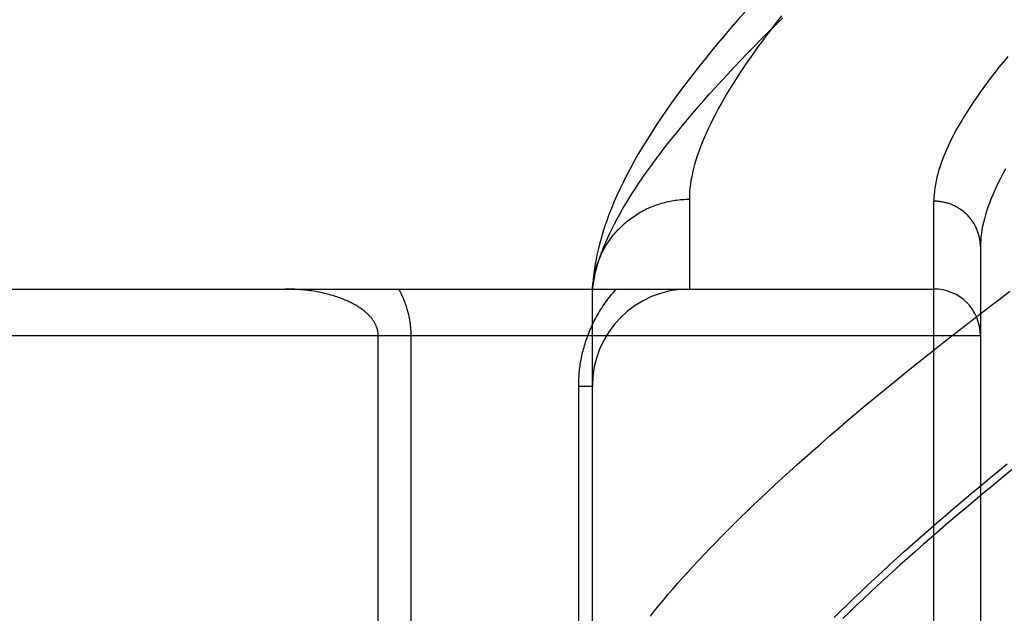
# Model space of a CAD drawing. Header units: inches. Extents: x 0 to 227, y 0 to 147.
# Tile 194 of 256: x 97.911 to 98.545, y 97.034 to 97.416. Entities that reach past the tile are written whole.
import ezdxf

# ---------------------------------------------------------------- set-up
doc = ezdxf.new("R2010")
doc.units = ezdxf.units.IN
doc.header["$LTSCALE"] = 12.466667
doc.header["$MEASUREMENT"] = 0
doc.linetypes.add('HIDDEN', pattern=[0.2, 0.1, -0.1])
doc.layers.add('RIGHTHAND_DOOR_ASSEMBLY', color=7, linetype='CONTINUOUS')

msp = doc.modelspace()

# ---------------------------------------------------------------- linework, layer by layer
at = {"layer": 'RIGHTHAND_DOOR_ASSEMBLY', "color": 8, "linetype": 'HIDDEN'}
for p, q in [((98.34245, 97.30021), (98.34245, 97.24239)), ((98.49995, 96.18582), (98.49995, 97.29896)), ((98.52995, 97.26957), (98.52995, 96.21521)), ((97.43795, 97.24239), (98.49995, 97.24239)), ((98.27995, 97.23901), (98.28, 97.24141)), ((98.27995, 96.89864), (98.27995, 97.23901)), ((97.43795, 97.21239), (98.52995, 97.21239)), ((98.14202, 96.96376), (98.14202, 97.21239)), ((98.16324, 96.94037), (98.16324, 97.21239)), ((98.27116, 97.17989), (98.27995, 97.17989)), ((98.27116, 96.89864), (98.27116, 97.17989))]:
    msp.add_line(p, q, dxfattribs=at)
for points in [[(98.37817, 97.42076), (98.37377, 97.41577), (98.36945, 97.41081), (98.36521, 97.40586), (98.36107, 97.40095), (98.35701, 97.39605), (98.35304, 97.39118), (98.34915, 97.38634), (98.34536, 97.38151), (98.34164, 97.37669), (98.33801, 97.37189), (98.33446, 97.36708), (98.331, 97.36228), (98.3276, 97.35748), (98.3243, 97.35267), (98.32108, 97.34787), (98.31797, 97.34309), (98.31498, 97.33834), (98.3121, 97.33363), (98.30935, 97.32898), (98.30674, 97.32439), (98.30426, 97.31987), (98.30192, 97.31543), (98.29972, 97.31106), (98.29765, 97.30677), (98.29571, 97.30255), (98.29389, 97.29841), (98.29221, 97.29433), (98.29064, 97.29033), (98.2892, 97.28639), (98.28787, 97.28252), (98.28666, 97.27872), (98.28555, 97.27498), (98.28456, 97.2713), (98.28366, 97.26768), (98.28288, 97.26413), (98.28219, 97.26064), (98.2816, 97.25723), (98.2811, 97.25389), (98.2807, 97.25063), (98.28038, 97.24745), (98.28015, 97.24437), (98.28, 97.24141)], [(98.40186, 97.41831), (98.39863, 97.41421), (98.39549, 97.41015), (98.39245, 97.40615), (98.3895, 97.4022), (98.38664, 97.3983), (98.38388, 97.39445), (98.38121, 97.39065), (98.37863, 97.38691), (98.37614, 97.38321), (98.37374, 97.37957), (98.37144, 97.37598), (98.36922, 97.37244), (98.3671, 97.36894), (98.36507, 97.36551), (98.36312, 97.36212), (98.36127, 97.35878), (98.3595, 97.35549), (98.35782, 97.35226), (98.35624, 97.34907), (98.35474, 97.34594), (98.35332, 97.34285), (98.352, 97.33982), (98.35076, 97.33683), (98.34961, 97.3339), (98.34855, 97.33101), (98.34757, 97.32818), (98.34668, 97.32539), (98.34587, 97.32265), (98.34515, 97.31996), (98.34452, 97.31732), (98.34397, 97.31473), (98.3435, 97.31219), (98.34312, 97.3097), (98.34283, 97.30725), (98.34262, 97.30486), (98.34249, 97.30251), (98.34245, 97.30021)], [(98.27995, 97.23901), (98.28009, 97.2413), (98.28031, 97.24364), (98.28063, 97.24603), (98.28103, 97.24847), (98.28151, 97.25095), (98.28209, 97.25347), (98.28275, 97.25605), (98.2835, 97.25867), (98.28434, 97.26134), (98.28527, 97.26405), (98.28629, 97.26682), (98.28739, 97.26963), (98.28859, 97.27249), (98.28987, 97.2754), (98.29125, 97.27835), (98.29271, 97.28135), (98.29427, 97.28441), (98.29591, 97.28751), (98.29764, 97.29065), (98.29947, 97.29385), (98.30139, 97.29709), (98.30339, 97.30039), (98.30549, 97.30373), (98.30769, 97.30712), (98.30997, 97.31056), (98.31235, 97.31405), (98.31482, 97.31759), (98.31738, 97.32118), (98.32003, 97.32482), (98.32278, 97.3285), (98.32563, 97.33224), (98.32856, 97.33602), (98.33159, 97.33985), (98.33472, 97.34373), (98.33794, 97.34766), (98.34126, 97.35164), (98.34467, 97.35567), (98.34818, 97.35975), (98.35178, 97.36387), (98.35548, 97.36805), (98.35928, 97.37227), (98.36317, 97.37654), (98.36716, 97.38086), (98.37125, 97.38523), (98.37544, 97.38965), (98.37973, 97.39411), (98.38411, 97.39862), (98.38859, 97.40318), (98.39317, 97.40779), (98.39785, 97.41244), (98.40263, 97.41714)], [(98.54757, 97.39223), (98.54477, 97.38881), (98.54206, 97.38544), (98.53943, 97.3821), (98.53689, 97.37881), (98.53444, 97.37556), (98.53207, 97.37234), (98.52979, 97.36917), (98.5276, 97.36604), (98.52549, 97.36295), (98.52347, 97.3599), (98.52153, 97.35689), (98.51968, 97.35393), (98.51791, 97.351), (98.51623, 97.34812), (98.51463, 97.34527), (98.51311, 97.34247), (98.51168, 97.33971), (98.51033, 97.33699), (98.50907, 97.33431), (98.50789, 97.33167), (98.50679, 97.32907), (98.50578, 97.32652), (98.50484, 97.324), (98.50399, 97.32152), (98.50322, 97.31909), (98.50253, 97.31669), (98.50193, 97.31434), (98.5014, 97.31203), (98.50096, 97.30975), (98.5006, 97.30752), (98.50031, 97.30532), (98.50011, 97.30316), (98.49999, 97.30104), (98.49995, 97.29896)], [(98.54618, 97.31986), (98.54458, 97.31695), (98.54307, 97.31407), (98.54164, 97.31124), (98.5403, 97.30846), (98.53904, 97.30571), (98.53786, 97.30301), (98.53676, 97.30035), (98.53575, 97.29773), (98.53482, 97.29515), (98.53397, 97.29262), (98.53321, 97.29012), (98.53252, 97.28767), (98.53192, 97.28527), (98.53139, 97.2829), (98.53095, 97.28058), (98.53059, 97.27829), (98.53031, 97.27605), (98.53011, 97.27385), (98.52999, 97.27169), (98.52995, 97.26957)], [(98.28004, 97.24236), (98.28012, 97.24348), (98.28021, 97.24459), (98.28032, 97.2457), (98.28046, 97.24681), (98.28062, 97.24792), (98.28079, 97.24902), (98.28099, 97.25012), (98.28121, 97.25122), (98.28145, 97.25231), (98.2817, 97.2534), (98.28198, 97.25449), (98.28228, 97.25557), (98.2826, 97.25664), (98.28294, 97.25771), (98.2833, 97.25877), (98.28368, 97.25982), (98.28407, 97.26087), (98.28449, 97.26191), (98.28493, 97.26294), (98.28538, 97.26397), (98.28586, 97.26498), (98.28635, 97.26599), (98.28687, 97.26699), (98.2874, 97.26798), (98.28795, 97.26896), (98.28851, 97.26993), (98.2891, 97.27089), (98.2897, 97.27184), (98.29033, 97.27278), (98.29096, 97.2737), (98.29162, 97.27462), (98.29229, 97.27552), (98.29298, 97.27641), (98.29369, 97.27729), (98.29441, 97.27815), (98.29515, 97.27901), (98.2959, 97.27985), (98.29667, 97.28067), (98.29746, 97.28148), (98.29826, 97.28228), (98.29907, 97.28306), (98.2999, 97.28383), (98.30074, 97.28459), (98.3016, 97.28533), (98.30247, 97.28605), (98.30335, 97.28675), (98.30425, 97.28745), (98.30516, 97.28812), (98.30608, 97.28878), (98.30702, 97.28942), (98.30796, 97.29005), (98.30892, 97.29066), (98.30989, 97.29125), (98.31087, 97.29182), (98.31186, 97.29238), (98.31286, 97.29291), (98.31387, 97.29343), (98.31489, 97.29394), (98.31592, 97.29442), (98.31696, 97.29488), (98.31801, 97.29533), (98.31906, 97.29576), (98.32012, 97.29617), (98.32119, 97.29656), (98.32227, 97.29693), (98.32335, 97.29728), (98.32444, 97.29761), (98.32554, 97.29792), (98.32664, 97.29822), (98.32775, 97.29849), (98.32886, 97.29874), (98.32998, 97.29898), (98.3311, 97.29919), (98.33222, 97.29938), (98.33335, 97.29955), (98.33448, 97.29971), (98.33561, 97.29984), (98.33675, 97.29995), (98.33789, 97.30004), (98.33903, 97.30011), (98.34017, 97.30017), (98.34131, 97.3002), (98.34245, 97.30021)], [(98.52995, 97.26957), (98.52994, 97.27022), (98.52992, 97.27086), (98.52989, 97.2715), (98.52984, 97.27214), (98.52977, 97.27277), (98.52969, 97.27341), (98.5296, 97.27405), (98.52949, 97.27468), (98.52937, 97.27531), (98.52924, 97.27594), (98.52909, 97.27656), (98.52893, 97.27718), (98.52875, 97.2778), (98.52856, 97.27841), (98.52836, 97.27902), (98.52814, 97.27963), (98.52791, 97.28023), (98.52767, 97.28082), (98.52741, 97.28141), (98.52714, 97.282), (98.52686, 97.28257), (98.52656, 97.28315), (98.52625, 97.28371), (98.52593, 97.28427), (98.5256, 97.28482), (98.52525, 97.28537), (98.52489, 97.2859), (98.52452, 97.28643), (98.52414, 97.28695), (98.52375, 97.28747), (98.52335, 97.28797), (98.52293, 97.28847), (98.52251, 97.28895), (98.52207, 97.28943), (98.52162, 97.2899), (98.52116, 97.29036), (98.5207, 97.2908), (98.52022, 97.29124), (98.51973, 97.29167), (98.51923, 97.29209), (98.51873, 97.29249), (98.51821, 97.29289), (98.51769, 97.29328), (98.51716, 97.29365), (98.51662, 97.29401), (98.51607, 97.29436), (98.51551, 97.2947), (98.51495, 97.29503), (98.51438, 97.29534), (98.5138, 97.29564), (98.51322, 97.29593), (98.51263, 97.29621), (98.51203, 97.29647), (98.51143, 97.29673), (98.51082, 97.29697), (98.51021, 97.29719), (98.50959, 97.2974), (98.50897, 97.2976), (98.50834, 97.29779), (98.50771, 97.29796), (98.50708, 97.29812), (98.50644, 97.29827), (98.5058, 97.2984), (98.50516, 97.29852), (98.50451, 97.29862), (98.50387, 97.29871), (98.50322, 97.29879), (98.50256, 97.29885), (98.50191, 97.2989), (98.50126, 97.29894), (98.5006, 97.29896), (98.49995, 97.29896)], [(98.14202, 97.21239), (98.14202, 97.21273), (98.14201, 97.21307), (98.14199, 97.2134), (98.14196, 97.21373), (98.14193, 97.21406), (98.14189, 97.2144), (98.14184, 97.21473), (98.14178, 97.21507), (98.14172, 97.21541), (98.14165, 97.21575), (98.14156, 97.2161), (98.14147, 97.21644), (98.14138, 97.21679), (98.14127, 97.21714), (98.14115, 97.21749), (98.14102, 97.21785), (98.14089, 97.21821), (98.14074, 97.21857), (98.14058, 97.21893), (98.14041, 97.2193), (98.14023, 97.21967), (98.14004, 97.22004), (98.13984, 97.22042), (98.13962, 97.2208), (98.13939, 97.22119), (98.13914, 97.22157), (98.13889, 97.22197), (98.13862, 97.22236), (98.13833, 97.22275), (98.13803, 97.22315), (98.13772, 97.22355), (98.13739, 97.22395), (98.13705, 97.22435), (98.1367, 97.22475), (98.13633, 97.22515), (98.13595, 97.22555), (98.13555, 97.22595), (98.13514, 97.22634), (98.13471, 97.22674), (98.13427, 97.22715), (98.1338, 97.22755), (98.13332, 97.22796), (98.13281, 97.22836), (98.13229, 97.22877), (98.13176, 97.22918), (98.1312, 97.22958), (98.13063, 97.22998), (98.13005, 97.23038), (98.12944, 97.23078), (98.12882, 97.23117), (98.12818, 97.23156), (98.12752, 97.23195), (98.12684, 97.23234), (98.12614, 97.23273), (98.12543, 97.23311), (98.12469, 97.23348), (98.12394, 97.23386), (98.12317, 97.23423), (98.12238, 97.23459), (98.12158, 97.23495), (98.12075, 97.23531), (98.1199, 97.23566), (98.11904, 97.236), (98.11815, 97.23634), (98.11725, 97.23668), (98.11633, 97.237), (98.11539, 97.23733), (98.11444, 97.23764), (98.11346, 97.23795), (98.11247, 97.23824), (98.11146, 97.23854), (98.11043, 97.23882), (98.10939, 97.23909), (98.10832, 97.23936), (98.10725, 97.23961), (98.10616, 97.23986), (98.10505, 97.2401), (98.10392, 97.24032), (98.10279, 97.24054), (98.10164, 97.24075), (98.10047, 97.24094), (98.0993, 97.24112), (98.09811, 97.24129), (98.09691, 97.24145), (98.09571, 97.2416), (98.09449, 97.24174), (98.09327, 97.24186), (98.09203, 97.24197), (98.0908, 97.24207), (98.08955, 97.24216), (98.0883, 97.24223), (98.08705, 97.24229), (98.0858, 97.24233), (98.08454, 97.24237), (98.08328, 97.24239), (98.08202, 97.24239)], [(98.16324, 97.21239), (98.16323, 97.21307), (98.16322, 97.21374), (98.1632, 97.21442), (98.16318, 97.2151), (98.16314, 97.21578), (98.1631, 97.21647), (98.16305, 97.21715), (98.16299, 97.21785), (98.16292, 97.21854), (98.16284, 97.21924), (98.16276, 97.21994), (98.16267, 97.22065), (98.16256, 97.22136), (98.16245, 97.22208), (98.16233, 97.2228), (98.1622, 97.22352), (98.16205, 97.22425), (98.1619, 97.22498), (98.16174, 97.22572), (98.16156, 97.22647), (98.16138, 97.22722), (98.16118, 97.22798), (98.16097, 97.22875), (98.16074, 97.22952), (98.1605, 97.2303), (98.16025, 97.23109), (98.15998, 97.23188), (98.1597, 97.23268), (98.15941, 97.23349), (98.1591, 97.23429), (98.15877, 97.2351), (98.15844, 97.23591), (98.15808, 97.23673), (98.15771, 97.23754), (98.15733, 97.23835), (98.15693, 97.23916), (98.15652, 97.23998), (98.15609, 97.24078), (98.15565, 97.24159), (98.1552, 97.24239)], [(98.27116, 97.17989), (98.27117, 97.18096), (98.27119, 97.18202), (98.27122, 97.18308), (98.27126, 97.18413), (98.27132, 97.1852), (98.27138, 97.18626), (98.27146, 97.18732), (98.27155, 97.18839), (98.27166, 97.18947), (98.27178, 97.19054), (98.27191, 97.19162), (98.27205, 97.1927), (98.27221, 97.19378), (98.27238, 97.19486), (98.27257, 97.19595), (98.27277, 97.19704), (98.27298, 97.19814), (98.27321, 97.19924), (98.27345, 97.20035), (98.27371, 97.20146), (98.27399, 97.20257), (98.27428, 97.2037), (98.27459, 97.20482), (98.27491, 97.20595), (98.27525, 97.20709), (98.27561, 97.20823), (98.27599, 97.20938), (98.27638, 97.21052), (98.2768, 97.21168), (98.27723, 97.21283), (98.27768, 97.21399), (98.27815, 97.21515), (98.27863, 97.21631), (98.27914, 97.21747), (98.27966, 97.21863), (98.28021, 97.21979), (98.28077, 97.22094), (98.28135, 97.2221), (98.28196, 97.22325), (98.28258, 97.22441), (98.28322, 97.22556), (98.28388, 97.22671), (98.28457, 97.22785), (98.28527, 97.229), (98.286, 97.23014), (98.28675, 97.23128), (98.28752, 97.23241), (98.28831, 97.23354), (98.28912, 97.23466), (98.28996, 97.23579), (98.29082, 97.2369), (98.2917, 97.23801), (98.29261, 97.23911), (98.29354, 97.24021), (98.29449, 97.24131), (98.29547, 97.24239)], [(98.31736, 97.03176), (98.32005, 97.03515), (98.32283, 97.03858), (98.3257, 97.04205), (98.32866, 97.04557), (98.33172, 97.04913), (98.33486, 97.05274), (98.33809, 97.05639), (98.34142, 97.06008), (98.34484, 97.06381), (98.34835, 97.06759), (98.35195, 97.07141), (98.35564, 97.07527), (98.35942, 97.07918), (98.36329, 97.08313), (98.36726, 97.08712), (98.37131, 97.09115), (98.37546, 97.09522), (98.3797, 97.09934), (98.38403, 97.1035), (98.38846, 97.1077), (98.39297, 97.11194), (98.39758, 97.11623), (98.40227, 97.12055), (98.40706, 97.12491), (98.41194, 97.12932), (98.41691, 97.13376), (98.42197, 97.13825), (98.42713, 97.14277), (98.43237, 97.14734), (98.4377, 97.15194), (98.44313, 97.15658), (98.44864, 97.16126), (98.45425, 97.16598), (98.45994, 97.17073), (98.46573, 97.17552), (98.4716, 97.18035), (98.47757, 97.18521), (98.48362, 97.19011), (98.48976, 97.19504), (98.49599, 97.20001), (98.50231, 97.20502), (98.50872, 97.21005), (98.51521, 97.21512), (98.52179, 97.22022), (98.52846, 97.22535), (98.53521, 97.23051), (98.54205, 97.2357), (98.54898, 97.24093)], [(98.43569, 97.03079), (98.43984, 97.03488), (98.44407, 97.03901), (98.4484, 97.04318), (98.45281, 97.04739), (98.45731, 97.05164), (98.4619, 97.05593), (98.46658, 97.06026), (98.47134, 97.06463), (98.47619, 97.06905), (98.48113, 97.0735), (98.48616, 97.07799), (98.49128, 97.08251), (98.49648, 97.08708), (98.50177, 97.09168), (98.50714, 97.09633), (98.51261, 97.10101), (98.51815, 97.10572), (98.52379, 97.11047), (98.52951, 97.11526), (98.53531, 97.12009), (98.5412, 97.12494), (98.54718, 97.12984)], [(98.5505, 97.12612), (98.54435, 97.12111), (98.5383, 97.11614), (98.53234, 97.11122), (98.52648, 97.10634), (98.52071, 97.1015), (98.51504, 97.09671), (98.50946, 97.09196), (98.50398, 97.08726), (98.49859, 97.0826), (98.4933, 97.07798), (98.48809, 97.07341), (98.48299, 97.06889), (98.47798, 97.06441), (98.47306, 97.05997), (98.46823, 97.05558), (98.4635, 97.05123), (98.45886, 97.04693), (98.45432, 97.04268), (98.44987, 97.03847), (98.44551, 97.03431), (98.44124, 97.03019)]]:
    msp.add_lwpolyline(points, dxfattribs=at)
for centre, radius, start, end in [((98.34245, 97.17989), 0.0625, 90, 180), ((98.49995, 97.21239), 0.03, 0, 90)]:
    msp.add_arc(centre, radius, start, end, dxfattribs=at)

doc.saveas('drawing.dxf')
